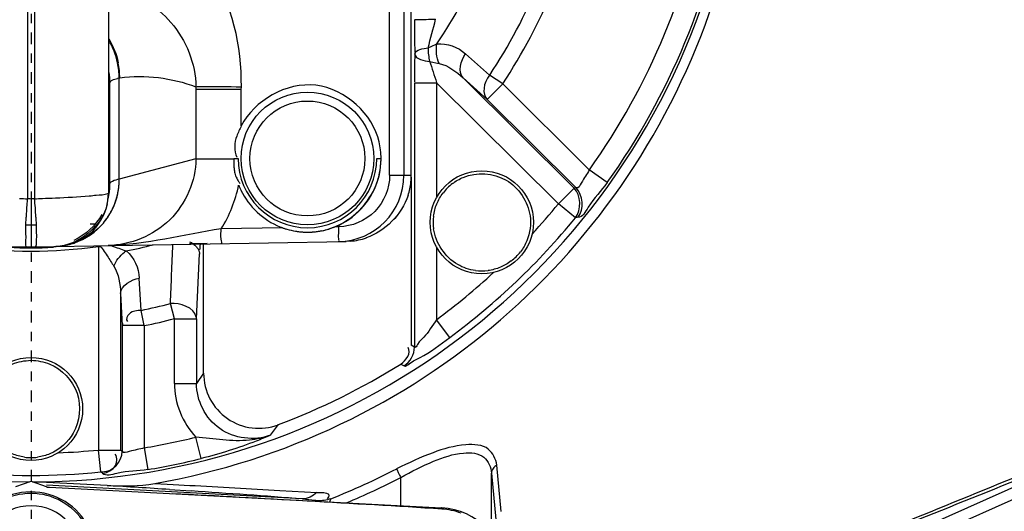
# Model space of a CAD drawing. Header units: inches. Extents: x 22575 to 24734, y 6028 to 6659.
# Tile 102 of 163: x 24488.36 to 24498.88, y 6497.71 to 6502.96. Entities that reach past the tile are written whole.
import ezdxf

# ---------------------------------------------------------------- set-up
doc = ezdxf.new("R2010")
doc.units = ezdxf.units.IN
doc.header["$LTSCALE"] = 0.5
doc.header["$MEASUREMENT"] = 0
doc.linetypes.add('CENTER', pattern=[2, 1.25, -0.25, 0.25, -0.25])
doc.layers.add('CL', color=1, linetype='Continuous')

# ---------------------------------------------------------------- blocks, each defined once
blk = doc.blocks.new('Flygt Large 14 MGD')
at = {"color": 6, "linetype": 'Continuous'}
for p, q in [((24500.443, 6502.239), (24500.443, 6495.473)), ((24500.521, 6495.473), (24500.521, 6502.239)), ((24501.308, 6502.179), (24501.308, 6495.533)), ((24504.313, 6495.724), (24504.313, 6501.988)), ((24504.465, 6501.988), (24504.465, 6495.724)), ((24504.544, 6495.726), (24504.544, 6498.706)), ((24504.544, 6495.726), (24504.544, 6498.705)), ((24504.724, 6497.084), (24504.756, 6497.099)), ((24504.756, 6497.099), (24504.818, 6497.128)), ((24505.381, 6496.794), (24505.125, 6497.022)), ((24504.74, 6496.941), (24504.841, 6496.919)), ((24501.424, 6496.763), (24501.431, 6496.764)), ((24501.424, 6495.683), (24501.424, 6496.763)), ((24505.099, 6496.764), (24506.283, 6495.587)), ((24505.099, 6496.764), (24505.354, 6496.534)), ((24501.322, 6496.691), (24501.324, 6496.713)), ((24501.324, 6495.634), (24501.324, 6496.713)), ((24502.243, 6496.669), (24502.243, 6495.899)), ((24502.728, 6496.64), (24502.729, 6496.67)), ((24504.579, 6496.713), (24504.579, 6493.887)), ((24504.579, 6496.713), (24504.815, 6496.713)), ((24504.815, 6496.713), (24504.815, 6495.486)), ((24504.815, 6496.713), (24506.117, 6495.42)), ((24506.446, 6495.782), (24505.521, 6496.702)), ((24502.728, 6496.64), (24502.243, 6496.64)), ((24502.728, 6496.252), (24502.728, 6496.64)), ((24505.354, 6496.534), (24506.307, 6495.588)), ((24502.243, 6495.899), (24501.424, 6495.683)), ((24502.243, 6495.899), (24502.647, 6495.899)), ((24504.313, 6495.724), (24504.465, 6495.724)), ((24504.465, 6495.724), (24504.544, 6495.726)), ((24504.544, 6495.726), (24504.544, 6495.726)), ((24506.638, 6495.645), (24506.446, 6495.782)), ((24501.319, 6495.617), (24501.32, 6495.623)), ((24501.319, 6495.617), (24501.32, 6495.62)), ((24504.543, 6495.702), (24504.543, 6493.907)), ((24501.307, 6495.504), (24501.309, 6495.522)), ((24501.308, 6495.52), (24501.307, 6495.504)), ((24501.308, 6495.533), (24501.308, 6495.52)), ((24501.309, 6495.523), (24501.308, 6495.516)), ((24501.313, 6495.509), (24501.312, 6495.508)), ((24506.117, 6495.42), (24506.283, 6495.587)), ((24506.307, 6495.588), (24506.283, 6495.587)), ((24500.482, 6495.473), (24500.482, 6494.958)), ((24506.299, 6495.27), (24506.117, 6495.42)), ((24500.424, 6495.195), (24500.482, 6495.194)), ((24500.482, 6495.194), (24500.539, 6495.195)), ((24501.115, 6495.205), (24501.174, 6495.206)), ((24506.327, 6495.276), (24506.299, 6495.27)), ((24503.167, 6495.162), (24502.515, 6495.151)), ((24503.77, 6495.173), (24503.728, 6495.172)), ((24497.115, 6495.017), (24500.435, 6494.959)), ((24500.529, 6494.959), (24503.848, 6495.017)), ((24502.326, 6493.61), (24502.326, 6494.994)), ((24503.896, 6495.019), (24503.848, 6495.017)), ((24500.482, 6494.96), (24500.482, 6494.958)), ((24500.75, 6494.963), (24500.821, 6494.969)), ((24501.202, 6494.964), (24501.202, 6492.787)), ((24501.336, 6494.974), (24501.404, 6494.949)), ((24502.249, 6494.189), (24502.283, 6494.883)), ((24504.815, 6494.956), (24504.815, 6494.18)), ((24501.659, 6494.28), (24501.639, 6494.623)), ((24501.438, 6494.46), (24501.456, 6494.117)), ((24501.438, 6494.46), (24501.438, 6492.787)), ((24502.013, 6494.191), (24501.971, 6494.353)), ((24501.692, 6494.117), (24501.659, 6494.28)), ((24502.013, 6493.5), (24502.013, 6494.191)), ((24502.013, 6494.191), (24502.249, 6494.191)), ((24502.249, 6494.191), (24502.249, 6493.5)), ((24504.955, 6493.991), (24504.815, 6494.18)), ((24501.456, 6494.117), (24501.456, 6492.771)), ((24501.692, 6494.117), (24501.456, 6494.117)), ((24501.692, 6494.117), (24501.692, 6492.811)), ((24504.579, 6493.887), (24504.543, 6493.907)), ((24502.326, 6493.61), (24502.249, 6493.5)), ((24504.432, 6493.706), (24504.468, 6493.687)), ((24502.013, 6493.5), (24502.249, 6493.5)), ((24503.039, 6492.945), (24503.125, 6493.059)), ((24502.301, 6492.697), (24502.244, 6492.926)), ((24509.603, 6491.779), (24512.16, 6492.918)), ((24501.226, 6492.553), (24501.202, 6492.787)), ((24501.202, 6492.787), (24501.438, 6492.787)), ((24501.456, 6492.771), (24501.438, 6492.787)), ((24501.692, 6492.811), (24501.731, 6492.578)), ((24509.651, 6491.672), (24512.108, 6492.766)), ((24505.506, 6492.132), (24505.458, 6492.627)), ((24500.319, 6492.396), (24500.482, 6492.455)), ((24500.482, 6492.455), (24500.645, 6492.396)), ((24501.248, 6492.537), (24501.226, 6492.553)), ((24504.433, 6492.192), (24504.433, 6492.493)), ((24505.401, 6491.882), (24505.401, 6492.541)), ((24505.401, 6492.54), (24505.448, 6492.046)), ((24503.381, 6492.265), (24500.646, 6492.412)), ((24501.295, 6492.408), (24500.647, 6492.442)), ((24500.679, 6492.389), (24504.869, 6492.169)), ((24501.804, 6492.43), (24502, 6492.419)), ((24501.963, 6492.366), (24502.192, 6492.35)), ((24502, 6492.419), (24502.177, 6492.41)), ((24503.139, 6492.356), (24503.534, 6492.333))]:
    blk.add_line(p, q, dxfattribs=at)
at = {"color": 7, "linetype": 'Continuous'}
for p, q in [((24505.521, 6496.702), (24505.381, 6496.794)), ((24505.354, 6496.534), (24505.521, 6496.702)), ((24502.647, 6495.903), (24502.694, 6495.903)), ((24504.175, 6495.903), (24504.222, 6495.903)), ((24500.466, 6495.471), (24500.458, 6495.472)), ((24500.474, 6495.471), (24500.466, 6495.471)), ((24500.482, 6495.47), (24500.474, 6495.471)), ((24500.501, 6495.472), (24500.494, 6495.471)), ((24500.51, 6495.472), (24500.501, 6495.472)), ((24500.521, 6495.473), (24500.51, 6495.472)), ((24502.363, 6494.995), (24502.175, 6494.99)), ((24500.435, 6494.959), (24500.482, 6494.958)), ((24500.482, 6494.958), (24500.529, 6494.959))]:
    blk.add_line(p, q, dxfattribs=at)
at = {"color": 6, "linetype": 'Continuous'}
for points in [[(24500.821, 6494.969), (24500.892, 6494.984), (24500.961, 6495.008), (24501.026, 6495.04), (24501.086, 6495.08), (24501.141, 6495.128), (24501.189, 6495.183), (24501.229, 6495.243), (24501.262, 6495.308), (24501.287, 6495.377), (24501.302, 6495.449), (24501.307, 6495.503)], [(24501.304, 6495.469), (24501.305, 6495.473), (24501.308, 6495.486), (24501.311, 6495.499), (24501.313, 6495.509)], [(24501.46, 6494.139), (24501.459, 6494.137), (24501.458, 6494.134), (24501.458, 6494.132), (24501.458, 6494.129), (24501.457, 6494.127), (24501.457, 6494.124), (24501.457, 6494.122), (24501.456, 6494.119), (24501.456, 6494.117)], [(24504.871, 6492.157), (24504.87, 6492.159), (24504.87, 6492.162), (24504.87, 6492.164), (24504.87, 6492.165), (24504.87, 6492.167), (24504.87, 6492.168), (24504.87, 6492.169), (24504.869, 6492.169), (24504.869, 6492.169)]]:
    blk.add_lwpolyline(points, dxfattribs=at)
at = {"color": 7, "linetype": 'Continuous'}
for points in [[(24500.458, 6495.472), (24500.448, 6495.473), (24500.443, 6495.473)], [(24500.494, 6495.471), (24500.486, 6495.471), (24500.482, 6495.47)], [(24500.645, 6492.396), (24500.648, 6492.395), (24500.652, 6492.393), (24500.656, 6492.392), (24500.66, 6492.391), (24500.664, 6492.391), (24500.667, 6492.39), (24500.671, 6492.389), (24500.675, 6492.389), (24500.679, 6492.389)]]:
    blk.add_lwpolyline(points, dxfattribs=at)
at = {"color": 6, "linetype": 'Continuous'}
for centre, radius in [((24500.482, 6497.675), 16.535), ((24500.482, 6497.675), 13.039), ((24503.435, 6495.903), 0.709), ((24503.435, 6495.903), 0.614), ((24505.298, 6495.221), 0.551), ((24500.482, 6493.226), 0.551)]:
    blk.add_circle(centre, radius, dxfattribs=at)
for centre, radius, start, end in [((24500.482, 6497.675), 16.592, 117.4947, 109.7585), ((24500.482, 6497.675), 13.228, 91.5783, 88.4217), ((24500.482, 6497.005), 13.898, 271.9859, 88.0141), ((24500.482, 6500.037), 7.59, 270.1097, 206.3118), ((24500.482, 6497.675), 12.883, 317.5813, 42.4187), ((24500.482, 6500.037), 5.222, 326.149, 348.7677), ((24500.482, 6500.037), 5.876, 326.5006, 348.4459), ((24500.482, 6500.037), 6.043, 326.5006, 348.4459), ((24500.482, 6500.037), 7.327, 324.5, 350.4914), ((24500.482, 6500.037), 7.562, 324.5, 350.4914), ((24500.482, 6497.685), 12.805, 306.6068, 359.976), ((24500.482, 6497.674), 12.816, 306.6367, 0.0125), ((24432.12, 6516.087), 75.05, 345.33252, 345.57598), ((24505.322, 6497.081), 0.598, 179.7117, 193.5204), ((24500.61, 6496.758), 0.814, 0.3357, 11.7832), ((24500.616, 6496.759), 0.814, 0.3298, 11.7786), ((24518.931, 6501.439), 14.886, 197.5856, 198.5087), ((24500.539, 6496.714), 0.786, 0.0683, 7.9424), ((24500.539, 6496.712), 0.785, 0.0506, 7.7104), ((24500.54, 6496.69), 0.782, 0.0333, 5.6615), ((24501.505, 6496.295), 0.475, 99.7708, 102.1505), ((24501.348, 6496.71), 0.024, 167.4248, 173.397), ((24503.756, 6495.725), 0.71, 270.9449, 359.9324), ((24503.837, 6495.726), 0.707, 354.0379, 359.9883), ((24503.838, 6495.726), 0.706, 354.0318, 359.9863), ((24500.651, 6495.634), 0.674, 350.3327, 359.9785), ((24503.83, 6495.726), 0.714, 342.264, 354.046), ((24503.831, 6495.726), 0.713, 342.2522, 354.0396), ((24500.648, 6495.634), 0.676, 346.3851, 349.204), ((24500.745, 6495.533), 0.563, 354.0756, 357.0032), ((24500.645, 6495.635), 0.679, 349.2833, 350.3521), ((24500.834, 6508.433), 12.966, 267.907, 268.2687), ((24500.129, 6508.433), 12.966, 271.7313, 272.0929), ((24500.739, 6495.534), 0.569, 348.1382, 354.075), ((24500.482, 6500.037), 7.285, 317.285, 320.6695), ((24500.482, 6500.037), 7.521, 306.495, 320.6695), ((24503.435, 6495.903), 0.787, 253.8022, 260.7456), ((24499.493, 6495.099), 4.278, 0.2432, 0.9856), ((24500.482, 6500.037), 5.222, 281.2323, 284.468), ((24229.044, 6505.845), 273.169, 357.58884, 357.72142), ((24503.835, 6495.73), 0.713, 274.886, 288.7461), ((24503.835, 6495.73), 0.713, 274.8902, 288.7589), ((24500.482, 6500.037), 5.124, 261.9136, 278.0864), ((24500.482, 6500.037), 5.089, 267.3045, 272.6955), ((24502.874, 6498.954), 4.266, 249.8398, 250.8268), ((24502.407, 6497.619), 2.852, 250.8733, 251.4214), ((24501.679, 6494.652), 0.319, 124.3752, 128.4426), ((24500.482, 6500.037), 7.59, 223.6882, 269.8795), ((24500.482, 6500.037), 7.285, 306.495, 312.715), ((24500.482, 6500.037), 5.876, 281.5541, 284.6797), ((24500.482, 6500.037), 6.043, 281.5541, 284.6797), ((24502.134, 6494.185), 0.116, 3.1639, 12.0691), ((24502.915, 6493.609), 0.589, 179.9266, 290.8161), ((24500.482, 6500.037), 7.462, 290.7427, 301.9643), ((24588.194, 6302.108), 205.443, 111.70566, 112.49244), ((24500.482, 6500.037), 7.327, 279.5086, 283.9214), ((24582.034, 6314.417), 191.69, 111.37769, 112.21487), ((24500.482, 6500.037), 7.285, 272.285, 275.6775), ((24500.483, 6497.707), 12.632, 310.8496, 336.9718), ((24500.482, 6500.037), 7.562, 279.5086, 283.9216), ((24500.716, 6499.727), 8.03, 291.7086, 297.2144), ((24500.482, 6500.037), 7.521, 264.3225, 275.6775), ((24500.717, 6499.717), 8.123, 292.6889, 297.2216), ((24492.642, 6351.315), 141.358, 86.21929, 86.49082), ((24492.053, 6342.542), 150.151, 85.6734, 86.12812), ((24500.482, 6491.651), 0.672, 31.8348, 148.1652), ((24484.885, 6165.09), 327.677, 86.50331, 87.00701), ((24500.482, 6491.651), 0.541, 41.8389, 138.1611), ((24504.832, 6491.462), 0.709, 0.0029, 87), ((24504.827, 6491.458), 0.7, 69.1794, 86.4419)]:
    blk.add_arc(centre, radius, start, end, dxfattribs=at)
at = {"color": 7, "linetype": 'Continuous'}
for centre, radius, start, end in [((24503.397, 6495.898), 0.825, 6.6629, 12.7777), ((24503.367, 6495.894), 0.855, 0.6173, 6.6712), ((24505.986, 6495.926), 3.339, 180.4514, 180.9398), ((24503.435, 6495.903), 0.74, 180, 360), ((24503.435, 6495.903), 0.787, 260.7456, 360), ((24503.364, 6495.911), 0.858, 353.9636, 359.4792), ((24502.913, 6495.803), 0.259, 198.8798, 205.5855), ((24500.696, 6495.678), 0.728, 342.9023, 0.4343), ((24500.697, 6495.678), 0.727, 348.6979, 0.444), ((24502.89, 6495.792), 0.234, 205.5896, 215.395), ((24502.887, 6495.79), 0.23, 215.4386, 219.6737), ((24503.471, 6495.922), 0.828, 201.4933, 205.7264), ((24502.89, 6495.792), 0.233, 219.673, 222.3903), ((24505.339, 6495.165), 0.589, 127.1428, 133.9996), ((24500.701, 6495.677), 0.724, 344.2833, 348.7045), ((24505.349, 6495.183), 0.582, 135.9245, 142.8912), ((24507.06, 6494.889), 6.643, 175.5243, 176.6512), ((24507.782, 6494.835), 7.367, 175.0301, 175.5446), ((24493.736, 6494.879), 6.81, 3.334, 5.0087), ((24500.705, 6495.676), 0.719, 330.923, 344.2512), ((24500.713, 6495.673), 0.71, 331.2471, 342.8151), ((24500.711, 6495.673), 0.712, 324.9427, 330.9096), ((24500.694, 6495.683), 0.732, 325.6918, 331.3113), ((24505.309, 6494.991), 4.89, 176.643, 177.9972), ((24495.692, 6494.992), 4.852, 1.9734, 3.3353), ((24500.705, 6495.675), 0.718, 320.3594, 325.7003), ((24500.712, 6495.672), 0.711, 320.1879, 324.933), ((24505.299, 6495.221), 0.521, 172.9566, 187.8441), ((24503.453, 6495.94), 0.828, 247.9074, 248.7993), ((24503.453, 6495.941), 0.829, 248.7993, 249.8363), ((24503.431, 6495.892), 0.776, 250.0989, 252.4741), ((24503.432, 6495.896), 0.78, 252.4731, 253.8017), ((24503.434, 6495.901), 0.785, 253.8072, 260.7706), ((24503.434, 6495.903), 0.787, 260.7669, 262.145), ((24503.434, 6495.903), 0.787, 262.1449, 265.6798), ((24503.434, 6495.905), 0.789, 265.679, 266.7155), ((24503.434, 6495.906), 0.79, 266.7156, 268.4046), ((24503.434, 6495.907), 0.791, 268.4047, 272.3836), ((24503.434, 6495.906), 0.791, 272.3836, 273.7951), ((24503.435, 6495.905), 0.789, 273.7949, 275.6537), ((24503.435, 6495.903), 0.787, 275.6534, 277.8997), ((24503.435, 6495.903), 0.787, 277.9007, 279.2712), ((24503.435, 6495.904), 0.788, 279.271, 280.1909), ((24503.434, 6495.905), 0.789, 280.1909, 281.4904), ((24503.435, 6495.903), 0.788, 281.4879, 286.7382), ((24503.436, 6495.898), 0.782, 286.742, 288.0394), ((24503.438, 6495.892), 0.775, 288.0372, 290.7734), ((24503.441, 6495.885), 0.768, 290.7757, 291.9145), ((24503.399, 6495.97), 0.863, 292.3543, 293.4682), ((24500.717, 6495.663), 0.701, 287.1108, 288.9929), ((24500.719, 6495.658), 0.695, 287.7596, 289.6344), ((24500.715, 6495.657), 0.694, 271.0025, 272.8612), ((24505.247, 6495.258), 0.582, 315.9245, 322.8912), ((24505.256, 6495.277), 0.589, 307.1428, 313.9996), ((24505.298, 6495.222), 0.521, 262.5563, 277.3133), ((24500.492, 6493.295), 0.589, 262.1428, 268.9996), ((24500.472, 6493.288), 0.582, 270.9245, 277.8912), ((24500.482, 6491.651), 0.689, 25.7633, 155.065)]:
    blk.add_arc(centre, radius, start, end, dxfattribs=at)
at = {"color": 6, "linetype": 'Continuous'}
blk.add_ellipse((24500.483, 6499.992), major_axis=(1.321, -7.562), ratio=1, start_param=0.000001, end_param=1.078059, dxfattribs=at)
at = {"color": 7, "linetype": 'Continuous'}
blk.add_ellipse((24505.521, 6496.702), major_axis=(-0.158, -0.176), ratio=0.703338, start_param=-1.468064, end_param=-0.073595, dxfattribs=at)
at = {"color": 6, "linetype": 'Continuous'}
for points, knots in [([(24500.506, 6514.348), (24502.372, 6514.364), (24506.147, 6513.781), (24511.172, 6511.062), (24515.029, 6506.838), (24517.276, 6501.575), (24517.671, 6495.865), (24516.175, 6490.339), (24512.96, 6485.607), (24509.892, 6483.317), (24508.227, 6482.458)], [0, 0, 0, 0, 0.124657, 0.249555, 0.374519, 0.499562, 0.62464, 0.749748, 0.874871, 1, 1, 1, 1]), ([(24500.482, 6514.319), (24502.322, 6514.309), (24506.031, 6513.68), (24510.961, 6510.971), (24514.738, 6506.794), (24516.935, 6501.613), (24517.313, 6496.002), (24515.832, 6490.581), (24512.666, 6485.949), (24509.647, 6483.716), (24508.011, 6482.883)], [0, 0, 0, 0, 0.125006, 0.250216, 0.375389, 0.5005, 0.625513, 0.750428, 0.875253, 1, 1, 1, 1]), ([(24508.864, 6513.533), (24509.182, 6513.388), (24509.829, 6513.123), (24511.07, 6512.479), (24513.152, 6511.196), (24515.791, 6508.865), (24518.259, 6505.445), (24520.511, 6500.315), (24521.191, 6493.18), (24518.575, 6485.043), (24513.084, 6478.503), (24505.589, 6474.427), (24497.157, 6473.271), (24491.591, 6474.456), (24489.008, 6475.489)], [0, 0, 0, 0, 0.015697, 0.031393, 0.062773, 0.125436, 0.188116, 0.250802, 0.375528, 0.500306, 0.625148, 0.750062, 0.875014, 1, 1, 1, 1]), ([(24508.795, 6513.352), (24511.357, 6512.31), (24514.906, 6509.804), (24518.143, 6505.256), (24520.364, 6500.118), (24520.979, 6492.981), (24518.266, 6484.879), (24512.679, 6478.422), (24505.113, 6474.475), (24496.657, 6473.485), (24491.117, 6474.794), (24488.558, 6475.885)], [0, 0, 0, 0, 0.124465, 0.187141, 0.249831, 0.374614, 0.499522, 0.624525, 0.749627, 0.874792, 1, 1, 1, 1]), ([(24518.552, 6486.603), (24519.682, 6488.99), (24521.043, 6494.251), (24519.941, 6502.292), (24516.42, 6508.125), (24512.881, 6511.152), (24510.618, 6512.547), (24509.407, 6513.096), (24508.799, 6513.36)], [0, 0, 0, 0, 0.249861, 0.499565, 0.749081, 0.874455, 0.937229, 1, 1, 1, 1]), ([(24518.652, 6487.075), (24519.722, 6489.481), (24520.946, 6494.734), (24519.655, 6502.648), (24515.414, 6509.369), (24511.002, 6512.316), (24508.636, 6513.259)], [0, 0, 0, 0, 0.253974, 0.505462, 0.754256, 1, 1, 1, 1]), ([(24475.776, 6512.481), (24474.3, 6509.419), (24472.45, 6502.792), (24473.339, 6492.61), (24477.841, 6483.546), (24485.348, 6476.844), (24494.788, 6473.55), (24503.1, 6474.14), (24509.091, 6476.603), (24514.389, 6480.208), (24517.367, 6484.186), (24518.652, 6487.075)], [0, 0, 0, 0, 0.130141, 0.256914, 0.383071, 0.508363, 0.632667, 0.756007, 0.817618, 0.878957, 1, 1, 1, 1]), ([(24475.657, 6512.341), (24474.283, 6509.397), (24472.47, 6503.01), (24473.18, 6493.086), (24477.41, 6484.058), (24484.657, 6477.199), (24493.975, 6473.593), (24502.347, 6473.904), (24508.486, 6476.18), (24512.644, 6478.832), (24516.12, 6482.329), (24517.855, 6485.129), (24518.552, 6486.603)], [0, 0, 0, 0, 0.12495, 0.249862, 0.37474, 0.499589, 0.624414, 0.749191, 0.811899, 0.874607, 0.937303, 1, 1, 1, 1]), ([(24508.226, 6482.458), (24506.409, 6481.387), (24502.337, 6479.907), (24495.874, 6480.025), (24489.859, 6482.389), (24485.014, 6486.661), (24481.901, 6492.318), (24480.807, 6498.674), (24481.839, 6505.047), (24483.916, 6508.82), (24485.181, 6510.511)], [0, 0, 0, 0, 0.124914, 0.249885, 0.374837, 0.499806, 0.624822, 0.749912, 0.874925, 1, 1, 1, 1]), ([(24486.483, 6507.477), (24484.723, 6504.965), (24482.559, 6498.837), (24484.564, 6489.393), (24491.151, 6482.332), (24497.414, 6480.599), (24500.481, 6480.598)], [0, 0, 0, 0, 0.249998, 0.500001, 0.750002, 1, 1, 1, 1]), ([(24500.482, 6481.078), (24497.502, 6481.078), (24491.417, 6482.764), (24485.02, 6489.626), (24483.071, 6498.802), (24485.178, 6504.752), (24486.887, 6507.193)], [0, 0, 0, 0, 0.250025, 0.500032, 0.750017, 1, 1, 1, 1]), ([(24511.671, 6504.732), (24512.912, 6502.765), (24514.357, 6498.068), (24512.626, 6490.972), (24507.55, 6485.72), (24502.807, 6484.435), (24500.482, 6484.435)], [0, 0, 0, 0, 0.250001, 0.500002, 0.750002, 1, 1, 1, 1]), ([(24502.729, 6496.67), (24502.734, 6497.101), (24502.543, 6498), (24501.731, 6498.55), (24501.308, 6498.608)], [0, 0, 0, 0, 0.50314, 1, 1, 1, 1]), ([(24501.412, 6497.715), (24501.626, 6497.654), (24502.049, 6497.393), (24502.241, 6496.915), (24502.243, 6496.669)], [0, 0, 0, 0, 0.475594, 1, 1, 1, 1]), ([(24504.579, 6497.386), (24504.584, 6497.389), (24504.664, 6497.384), (24504.735, 6497.392), (24504.804, 6497.393)], [0, 0, 0, 0, 0.088722, 1, 1, 1, 1]), ([(24501.318, 6496.754), (24501.318, 6496.736), (24501.315, 6496.732), (24501.321, 6496.688), (24501.322, 6496.691)], [0, 0, 0, 0, 0.863721, 1, 1, 1, 1]), ([(24501.325, 6496.715), (24501.327, 6496.726), (24501.355, 6496.748), (24501.385, 6496.755), (24501.405, 6496.759)], [0, 0, 0, 0, 0.363342, 1, 1, 1, 1]), ([(24502.243, 6496.67), (24502.261, 6496.671), (24502.423, 6496.672), (24502.585, 6496.671), (24502.729, 6496.67)], [0, 0, 0, 0, 0.113933, 1, 1, 1, 1]), ([(24502.243, 6495.899), (24502.242, 6495.663), (24502.033, 6495.173), (24501.543, 6494.977), (24501.305, 6494.973)], [0, 0, 0, 0, 0.49876, 1, 1, 1, 1]), ([(24504.313, 6495.724), (24504.313, 6495.585), (24504.197, 6495.295), (24503.909, 6495.175), (24503.77, 6495.173)], [0, 0, 0, 0, 0.49989, 1, 1, 1, 1]), ([(24506.446, 6495.782), (24506.422, 6495.733), (24506.379, 6495.686), (24506.331, 6495.581), (24506.307, 6495.588)], [0, 0, 0, 0, 0.690647, 1, 1, 1, 1]), ([(24501.32, 6495.62), (24501.321, 6495.622), (24501.323, 6495.626), (24501.324, 6495.631), (24501.324, 6495.634)], [0, 0, 0, 0, 0.371538, 1, 1, 1, 1]), ([(24501.424, 6495.683), (24501.399, 6495.676), (24501.367, 6495.667), (24501.326, 6495.646), (24501.324, 6495.634)], [0, 0, 0, 0, 0.680551, 1, 1, 1, 1]), ([(24506.638, 6495.645), (24506.574, 6495.555), (24506.463, 6495.456), (24506.375, 6495.275), (24506.324, 6495.272)], [0, 0, 0, 0, 0.683688, 1, 1, 1, 1]), ([(24500.603, 6495.476), (24500.65, 6495.478), (24500.817, 6495.485), (24500.984, 6495.494), (24501.104, 6495.504)], [0, 0, 0, 0, 0.280817, 1, 1, 1, 1]), ([(24500.963, 6483.269), (24502.597, 6483.326), (24505.872, 6484.028), (24510.091, 6486.719), (24513.113, 6490.707), (24514.071, 6493.917), (24514.254, 6495.541)], [0, 0, 0, 0, 0.250045, 0.500065, 0.750048, 1, 1, 1, 1]), ([(24501.104, 6495.504), (24501.129, 6495.506), (24501.195, 6495.514), (24501.264, 6495.514), (24501.303, 6495.529)], [0, 0, 0, 0, 0.375817, 1, 1, 1, 1]), ([(24501.303, 6495.529), (24501.305, 6495.53), (24501.306, 6495.531), (24501.308, 6495.532), (24501.308, 6495.533)], [0, 0, 0, 0, 0.644978, 1, 1, 1, 1]), ([(24502.512, 6494.994), (24502.527, 6494.994), (24502.5, 6495.08), (24502.515, 6495.114), (24502.515, 6495.151)], [0, 0, 0, 0, 0.29355, 1, 1, 1, 1]), ([(24503.767, 6495.016), (24503.776, 6495.016), (24503.761, 6495.071), (24503.771, 6495.093), (24503.771, 6495.118)], [0, 0, 0, 0, 0.266493, 1, 1, 1, 1]), ([(24502.175, 6495.014), (24502.182, 6495.011), (24502.195, 6495.004), (24502.208, 6494.996), (24502.214, 6494.991)], [0, 0, 0, 0, 0.508672, 1, 1, 1, 1]), ([(24502.214, 6494.991), (24502.226, 6494.982), (24502.248, 6494.963), (24502.265, 6494.939), (24502.271, 6494.927)], [0, 0, 0, 0, 0.532532, 1, 1, 1, 1]), ([(24502.288, 6494.99), (24502.287, 6494.978), (24502.286, 6494.957), (24502.284, 6494.936), (24502.283, 6494.928)], [0, 0, 0, 0, 0.599234, 1, 1, 1, 1]), ([(24501.202, 6494.964), (24501.223, 6494.97), (24501.259, 6494.917), (24501.282, 6494.885), (24501.296, 6494.863)], [0, 0, 0, 0, 0.4484, 1, 1, 1, 1]), ([(24502.271, 6494.927), (24502.273, 6494.923), (24502.276, 6494.916), (24502.279, 6494.908), (24502.28, 6494.904)], [0, 0, 0, 0, 0.510846, 1, 1, 1, 1]), ([(24502.28, 6494.904), (24502.281, 6494.9), (24502.282, 6494.892), (24502.283, 6494.885), (24502.283, 6494.881)], [0, 0, 0, 0, 0.510467, 1, 1, 1, 1]), ([(24501.296, 6494.863), (24501.308, 6494.844), (24501.332, 6494.807), (24501.355, 6494.77), (24501.367, 6494.752)], [0, 0, 0, 0, 0.514834, 1, 1, 1, 1]), ([(24501.659, 6494.28), (24501.615, 6494.275), (24501.535, 6494.28), (24501.493, 6494.183), (24501.511, 6494.16)], [0, 0, 0, 0, 0.600043, 1, 1, 1, 1]), ([(24504.815, 6494.18), (24504.772, 6494.117), (24504.703, 6494.008), (24504.629, 6493.951), (24504.589, 6493.876), (24504.579, 6493.887)], [0, 0, 0, 0, 0.611498, 0.883564, 1, 1, 1, 1]), ([(24504.468, 6493.687), (24504.485, 6493.678), (24504.548, 6493.735), (24504.708, 6493.801), (24504.853, 6493.915), (24504.955, 6493.991)], [0, 0, 0, 0, 0.099555, 0.338413, 1, 1, 1, 1]), ([(24503.039, 6492.945), (24502.868, 6492.883), (24502.44, 6492.931), (24502.249, 6493.318), (24502.249, 6493.5)], [0, 0, 0, 0, 0.500007, 1, 1, 1, 1]), ([(24503.039, 6492.945), (24502.968, 6492.918), (24502.703, 6492.858), (24502.435, 6492.908), (24502.244, 6492.926)], [0, 0, 0, 0, 0.28451, 1, 1, 1, 1]), ([(24503.039, 6492.945), (24502.989, 6492.923), (24502.749, 6492.826), (24502.501, 6492.746), (24502.301, 6492.697)], [0, 0, 0, 0, 0.207815, 1, 1, 1, 1]), ([(24501.692, 6492.811), (24501.639, 6492.793), (24501.576, 6492.79), (24501.468, 6492.75), (24501.456, 6492.771)], [0, 0, 0, 0, 0.690695, 1, 1, 1, 1]), ([(24505.458, 6492.627), (24505.448, 6492.69), (24505.377, 6492.843), (24505.078, 6492.856), (24504.756, 6492.761), (24504.515, 6492.65), (24504.388, 6492.586)], [0, 0, 0, 0, 0.15717, 0.35728, 0.652375, 1, 1, 1, 1]), ([(24501.226, 6492.553), (24501.278, 6492.558), (24501.393, 6492.572), (24501.41, 6492.708), (24501.382, 6492.743)], [0, 0, 0, 0, 0.537246, 1, 1, 1, 1]), ([(24504.433, 6492.493), (24504.546, 6492.558), (24504.763, 6492.667), (24505.055, 6492.77), (24505.334, 6492.752), (24505.396, 6492.603), (24505.401, 6492.541)], [0, 0, 0, 0, 0.345514, 0.636992, 0.833912, 1, 1, 1, 1]), ([(24501.731, 6492.578), (24501.621, 6492.56), (24501.473, 6492.569), (24501.283, 6492.503), (24501.244, 6492.537)], [0, 0, 0, 0, 0.683491, 1, 1, 1, 1]), ([(24504.388, 6492.586), (24504.394, 6492.573), (24504.408, 6492.542), (24504.424, 6492.511), (24504.433, 6492.493)], [0, 0, 0, 0, 0.412169, 1, 1, 1, 1]), ([(24505.458, 6492.627), (24505.442, 6492.618), (24505.414, 6492.594), (24505.402, 6492.558), (24505.401, 6492.541)], [0, 0, 0, 0, 0.511317, 1, 1, 1, 1]), ([(24503.381, 6492.265), (24503.427, 6492.263), (24503.476, 6492.257), (24503.535, 6492.249), (24503.539, 6492.243)], [0, 0, 0, 0, 0.86602, 1, 1, 1, 1]), ([(24503.534, 6492.333), (24503.569, 6492.331), (24503.611, 6492.341), (24503.678, 6492.308), (24503.656, 6492.278), (24503.646, 6492.267)], [0, 0, 0, 0, 0.579208, 0.755704, 1, 1, 1, 1]), ([(24503.686, 6492.267), (24503.683, 6492.262), (24503.677, 6492.25), (24503.672, 6492.238), (24503.669, 6492.232)], [0, 0, 0, 0, 0.460376, 1, 1, 1, 1])]:
    blk.add_open_spline(points, degree=3, knots=knots, dxfattribs=at)
for points in [[(24504.579, 6497.386), (24504.579, 6497.269), (24504.578, 6497.151), (24504.583, 6497.034)], [(24501.313, 6497.18), (24501.361, 6497.102), (24501.395, 6497.015), (24501.414, 6496.926)], [(24501.407, 6496.925), (24501.389, 6497.009), (24501.357, 6497.092), (24501.313, 6497.167)], [(24504.582, 6497.019), (24504.59, 6497.07), (24504.672, 6497.076), (24504.724, 6497.084)], [(24504.841, 6496.919), (24504.814, 6496.983), (24504.805, 6497.059), (24504.818, 6497.128)], [(24504.818, 6497.128), (24504.926, 6497.139), (24505.044, 6497.094), (24505.125, 6497.022)], [(24504.582, 6497.019), (24504.58, 6496.92), (24504.578, 6496.822), (24504.58, 6496.723)], [(24504.582, 6497.019), (24504.59, 6496.96), (24504.682, 6496.949), (24504.74, 6496.941)], [(24505.099, 6496.764), (24505.04, 6496.828), (24505.072, 6496.953), (24505.125, 6497.022)], [(24504.841, 6496.919), (24504.939, 6496.897), (24505.026, 6496.832), (24505.099, 6496.764)], [(24501.431, 6496.764), (24501.7, 6496.804), (24501.988, 6496.765), (24502.243, 6496.669)], [(24502.515, 6495.151), (24502.603, 6495.294), (24502.667, 6495.454), (24502.7, 6495.619)], [(24504.51, 6495.509), (24504.446, 6495.307), (24504.265, 6495.123), (24504.064, 6495.055)], [(24504.51, 6495.509), (24504.445, 6495.307), (24504.265, 6495.123), (24504.064, 6495.055)], [(24506.299, 6495.27), (24506.366, 6495.352), (24506.358, 6495.512), (24506.283, 6495.587)], [(24506.327, 6495.276), (24506.391, 6495.358), (24506.381, 6495.514), (24506.307, 6495.588)], [(24501.296, 6495.417), (24501.247, 6495.184), (24500.985, 6494.967), (24500.748, 6494.963)], [(24501.239, 6495.306), (24501.172, 6495.188), (24501.064, 6495.086), (24500.941, 6495.027)], [(24502.515, 6495.151), (24502.111, 6495.092), (24501.712, 6494.98), (24501.305, 6494.973)], [(24501.367, 6494.752), (24501.391, 6494.81), (24501.431, 6494.863), (24501.481, 6494.902)], [(24501.499, 6494.915), (24501.583, 6494.847), (24501.633, 6494.731), (24501.639, 6494.623)], [(24501.367, 6494.752), (24501.42, 6494.667), (24501.436, 6494.56), (24501.438, 6494.46)], [(24501.438, 6494.46), (24501.443, 6494.546), (24501.554, 6494.612), (24501.639, 6494.623)], [(24502.247, 6494.209), (24502.225, 6494.311), (24502.074, 6494.363), (24501.971, 6494.353)], [(24504.432, 6493.706), (24504.487, 6493.74), (24504.548, 6493.831), (24504.51, 6493.883)], [(24504.468, 6493.687), (24504.533, 6493.727), (24504.579, 6493.811), (24504.579, 6493.887)], [(24502.013, 6493.5), (24502.013, 6493.293), (24502.101, 6493.074), (24502.244, 6492.926)], [(24501.248, 6492.537), (24501.352, 6492.55), (24501.456, 6492.667), (24501.456, 6492.771)], [(24501.295, 6492.408), (24501.464, 6492.399), (24501.637, 6492.401), (24501.804, 6492.43)], [(24502.177, 6492.41), (24502.498, 6492.392), (24502.819, 6492.374), (24503.139, 6492.356)], [(24503.534, 6492.333), (24503.494, 6492.294), (24503.437, 6492.264), (24503.381, 6492.265)], [(24503.686, 6492.267), (24503.639, 6492.251), (24503.589, 6492.243), (24503.539, 6492.243)]]:
    blk.add_open_spline(points, degree=3, dxfattribs=at)
at = {"color": 7, "linetype": 'Continuous'}
for points, knots in [([(24504.201, 6496.08), (24504.134, 6496.375), (24503.551, 6496.922), (24502.865, 6496.521), (24502.728, 6496.252)], [0, 0, 0, 0, 0.49999, 1, 1, 1, 1]), ([(24502.728, 6496.252), (24502.72, 6496.234), (24502.702, 6496.198), (24502.687, 6496.161), (24502.68, 6496.143)], [0, 0, 0, 0, 0.498428, 1, 1, 1, 1]), ([(24502.647, 6495.871), (24502.647, 6495.861), (24502.648, 6495.84), (24502.649, 6495.82), (24502.65, 6495.81)], [0, 0, 0, 0, 0.499959, 1, 1, 1, 1]), ([(24502.65, 6495.81), (24502.651, 6495.803), (24502.652, 6495.791), (24502.654, 6495.778), (24502.655, 6495.772)], [0, 0, 0, 0, 0.500901, 1, 1, 1, 1]), ([(24502.655, 6495.772), (24502.656, 6495.763), (24502.66, 6495.745), (24502.665, 6495.727), (24502.668, 6495.719)], [0, 0, 0, 0, 0.500664, 1, 1, 1, 1]), ([(24505.1, 6495.701), (24505.241, 6495.76), (24505.598, 6495.741), (24505.792, 6495.443), (24505.813, 6495.291)], [0, 0, 0, 0, 0.499996, 1, 1, 1, 1]), ([(24504.984, 6495.634), (24505.002, 6495.648), (24505.039, 6495.673), (24505.079, 6495.693), (24505.1, 6495.701)], [0, 0, 0, 0, 0.500125, 1, 1, 1, 1]), ([(24504.817, 6495.418), (24504.826, 6495.438), (24504.846, 6495.479), (24504.871, 6495.517), (24504.884, 6495.535)], [0, 0, 0, 0, 0.499905, 1, 1, 1, 1]), ([(24504.782, 6495.285), (24504.785, 6495.308), (24504.794, 6495.353), (24504.808, 6495.397), (24504.817, 6495.418)], [0, 0, 0, 0, 0.500113, 1, 1, 1, 1]), ([(24500.423, 6495.161), (24500.421, 6495.111), (24500.432, 6495.066), (24500.417, 6494.959), (24500.434, 6494.959)], [0, 0, 0, 0, 0.751102, 1, 1, 1, 1]), ([(24500.542, 6495.028), (24500.542, 6495.048), (24500.543, 6495.091), (24500.541, 6495.135), (24500.541, 6495.159)], [0, 0, 0, 0, 0.442293, 1, 1, 1, 1]), ([(24500.534, 6494.963), (24500.537, 6494.97), (24500.54, 6494.992), (24500.541, 6495.014), (24500.542, 6495.028)], [0, 0, 0, 0, 0.345925, 1, 1, 1, 1]), ([(24505.779, 6495.024), (24505.77, 6495.003), (24505.75, 6494.963), (24505.725, 6494.925), (24505.711, 6494.907)], [0, 0, 0, 0, 0.499905, 1, 1, 1, 1]), ([(24500.53, 6494.959), (24500.531, 6494.959), (24500.533, 6494.96), (24500.533, 6494.962), (24500.534, 6494.963)], [0, 0, 0, 0, 0.386753, 1, 1, 1, 1]), ([(24505.612, 6494.808), (24505.594, 6494.794), (24505.557, 6494.769), (24505.516, 6494.749), (24505.496, 6494.74)], [0, 0, 0, 0, 0.500125, 1, 1, 1, 1]), ([(24505.496, 6494.74), (24505.475, 6494.732), (24505.432, 6494.717), (24505.387, 6494.708), (24505.365, 6494.705)], [0, 0, 0, 0, 0.499865, 1, 1, 1, 1]), ([(24500.682, 6493.706), (24500.813, 6493.652), (24501.038, 6493.416), (24501.004, 6493.092), (24500.933, 6492.969)], [0, 0, 0, 0, 0.499995, 1, 1, 1, 1]), ([(24500.412, 6492.712), (24500.389, 6492.715), (24500.345, 6492.724), (24500.303, 6492.738), (24500.282, 6492.746)], [0, 0, 0, 0, 0.500125, 1, 1, 1, 1]), ([(24500.683, 6492.747), (24500.662, 6492.738), (24500.619, 6492.724), (24500.575, 6492.715), (24500.552, 6492.712)], [0, 0, 0, 0, 0.499905, 1, 1, 1, 1])]:
    blk.add_open_spline(points, degree=3, knots=knots, dxfattribs=at)
for points in [[(24502.68, 6496.143), (24502.654, 6496.072), (24502.648, 6495.984), (24502.681, 6495.916)], [(24504.187, 6495.671), (24504.202, 6495.72), (24504.212, 6495.77), (24504.217, 6495.821)], [(24503.743, 6495.179), (24503.946, 6495.267), (24504.122, 6495.46), (24504.187, 6495.671)], [(24502.725, 6495.563), (24502.807, 6495.391), (24502.965, 6495.244), (24503.141, 6495.173)], [(24505.813, 6495.291), (24505.825, 6495.202), (24505.813, 6495.107), (24505.779, 6495.024)], [(24500.945, 6495.001), (24501.065, 6495.042), (24501.177, 6495.12), (24501.258, 6495.217)], [(24501.258, 6495.217), (24501.21, 6495.159), (24501.151, 6495.109), (24501.087, 6495.069)], [(24505.04, 6494.77), (24504.907, 6494.846), (24504.804, 6494.999), (24504.783, 6495.15)], [(24501.087, 6495.069), (24501.045, 6495.042), (24500.999, 6495.02), (24500.952, 6495.003)], [(24505.231, 6494.706), (24505.164, 6494.714), (24505.098, 6494.736), (24505.04, 6494.77)], [(24500.281, 6493.705), (24500.344, 6493.731), (24500.413, 6493.744), (24500.482, 6493.746)], [(24500.482, 6493.746), (24500.55, 6493.744), (24500.619, 6493.731), (24500.682, 6493.706)], [(24500.933, 6492.969), (24500.878, 6492.872), (24500.786, 6492.789), (24500.683, 6492.747)]]:
    blk.add_open_spline(points, degree=3, dxfattribs=at)
at = {"layer": 'CL', "linetype": 'CENTER', "ltscale": 0.2}
blk.add_line((24500.482, 6497.675), (24500.482, 6464.534), dxfattribs=at)

msp = doc.modelspace()

# ---------------------------------------------------------------- block references
msp.add_blockref('Flygt Large 14 MGD', (-12, 5.578))

doc.saveas('drawing.dxf')
